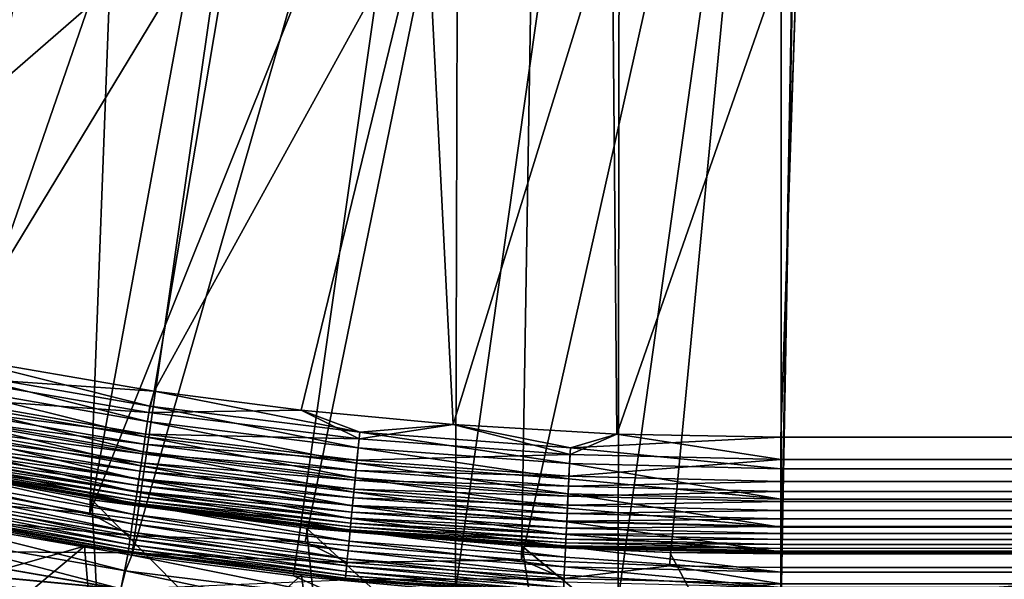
# Model space of a CAD drawing. Header units: metres. Extents: x -901 to 901, y -486 to 401.
# Tile 36 of 256: x -733 to -691, y -390 to -366. Entities that reach past the tile are written whole.
import ezdxf

# ---------------------------------------------------------------- set-up
doc = ezdxf.new("R2010")
doc.units = ezdxf.units.M

msp = doc.modelspace()

# ---------------------------------------------------------------- linework, layer by layer
at = {"layer": 'top'}
for points in [[(-731.558472, -358.65506, -620), (-751.276978, -376.950012, -620), (-739.305298, -356.915436, -620)], [(-739.305298, -356.915436, -618), (-751.276978, -376.950012, -618), (-731.558472, -358.65506, -618)], [(-745.127625, -378.598724, -620), (-751.276978, -376.950012, -620), (-731.558472, -358.65506, -620)], [(-751.276978, -376.950012, -618), (-745.127625, -378.598724, -618), (-731.558472, -358.65506, -618)], [(-723.735596, -360.012451, -620), (-745.127625, -378.598724, -620), (-731.558472, -358.65506, -620)], [(-731.558472, -358.65506, -618), (-745.127625, -378.598724, -618), (-723.735596, -360.012451, -618)], [(-723.735596, -360.012451, -620), (-736.215576, -380.588623, -620), (-745.127625, -378.598724, -620)], [(-745.127625, -378.598724, -618), (-736.215576, -380.588623, -618), (-723.735596, -360.012451, -618)], [(-727.468689, -382.095093, -620), (-736.215576, -380.588623, -620), (-723.735596, -360.012451, -620)], [(-723.735596, -360.012451, -618), (-736.215576, -380.588623, -618), (-727.468689, -382.095093, -618)], [(-715.855591, -360.984344, -620), (-727.468689, -382.095093, -620), (-723.735596, -360.012451, -620)], [(-723.735596, -360.012451, -618), (-727.468689, -382.095093, -618), (-715.855591, -360.984344, -618)], [(-721.199768, -382.908966, -620), (-727.468689, -382.095093, -620), (-715.855591, -360.984344, -620)], [(-727.468689, -382.095093, -618), (-721.199829, -382.908966, -618), (-715.855591, -360.984344, -618)], [(-715.855591, -360.984344, -618), (-721.199829, -382.908966, -618), (-714.712524, -383.521149, -618)], [(-714.712219, -383.521179, -620), (-721.199768, -382.908966, -620), (-715.855591, -360.984344, -620)], [(-714.712219, -383.521179, -620), (-715.855591, -360.984344, -620), (-707.937378, -361.568451, -620)], [(-715.855591, -360.984344, -618), (-714.712524, -383.521149, -618), (-707.937378, -361.568451, -618)], [(-714.712524, -383.521149, -618), (-707.729492, -383.921265, -618), (-707.937378, -361.568451, -618)], [(-707.72937, -383.921265, -620), (-714.712219, -383.521179, -620), (-707.937378, -361.568451, -620)], [(-707.72937, -383.921265, -620), (-707.937378, -361.568451, -620), (-700, -361.763306, -620)], [(-707.937378, -361.568451, -618), (-707.729492, -383.921265, -618), (-700, -361.763306, -618)], [(-707.729492, -383.921265, -618), (-700.736328, -384.054688, -618), (-700, -361.763306, -618)], [(-700.736328, -384.054688, -620), (-707.72937, -383.921265, -620), (-700, -361.763306, -620)], [(-700.736328, -384.054688, -620), (-700, -361.763306, -620), (700.736328, -384.054688, -620)], [(-700, -361.763306, -618), (-700.736328, -384.054688, -618), (700.736328, -384.054688, -618)], [(-700, -361.763306, -620), (700, -361.763306, -620), (700.736328, -384.054688, -620)], [(700.736328, -384.054688, -618), (700, -361.763306, -618), (-700, -361.763306, -618)], [(-727.468689, -382.095093, -618), (-736.215576, -380.588623, -618), (-736.612549, -381.461273, -617.90625)], [(-736.557129, -381.18222, -619.966919), (-736.215576, -380.588623, -620), (-727.653931, -382.727325, -619.966919)], [(-736.215576, -380.588623, -620), (-727.468689, -382.095093, -620), (-727.653931, -382.727325, -619.966919)], [(-736.6875, -381.838959, -619.86853), (-736.557129, -381.18222, -619.966919), (-727.751892, -383.389679, -619.86853)], [(-736.557129, -381.18222, -619.966919), (-727.653931, -382.727325, -619.966919), (-727.751892, -383.389679, -619.86853)], [(-727.695557, -383.008759, -617.90625), (-736.612549, -381.461273, -617.90625), (-736.792786, -382.369232, -617.629578)], [(-727.468689, -382.095093, -618), (-736.612549, -381.461273, -617.90625), (-727.695557, -383.008759, -617.90625)], [(-736.815674, -382.48465, -619.706055), (-736.6875, -381.838959, -619.86853), (-727.848206, -384.040894, -619.706055)], [(-736.6875, -381.838959, -619.86853), (-727.751892, -383.389679, -619.86853), (-727.848206, -384.040894, -619.706055)], [(-727.941772, -384.673553, -619.480652), (-736.940247, -383.111938, -619.480652), (-736.815674, -382.48465, -619.706055)], [(-727.830994, -383.9245, -617.629578), (-736.792786, -382.369232, -617.629578), (-736.878052, -382.798645, -617.425049)], [(-727.848206, -384.040894, -619.706055), (-727.941772, -384.673553, -619.480652), (-736.815674, -382.48465, -619.706055)], [(-727.695557, -383.008759, -617.90625), (-736.792786, -382.369232, -617.629578), (-727.830994, -383.9245, -617.629578)], [(-721.199829, -382.908966, -618), (-727.468689, -382.095093, -618), (-727.695557, -383.008759, -617.90625)], [(-727.653931, -382.727325, -619.966919), (-727.468689, -382.095093, -620), (-718.699097, -383.836121, -619.966919)], [(-727.468689, -382.095093, -620), (-721.199768, -382.908966, -620), (-718.699097, -383.836121, -619.966919)], [(-727.89502, -384.357574, -617.425049), (-736.878052, -382.798645, -617.425049), (-736.958923, -383.206207, -617.179138)], [(-727.830994, -383.9245, -617.629578), (-736.878052, -382.798645, -617.425049), (-727.89502, -384.357574, -617.425049)], [(-727.751892, -383.389679, -619.86853), (-727.653931, -382.727325, -619.966919), (-718.764465, -384.502533, -619.86853)], [(-721.199829, -382.908966, -618), (-727.695557, -383.008759, -617.90625), (-718.726868, -384.119263, -617.90625)], [(-727.653931, -382.727325, -619.966919), (-718.699097, -383.836121, -619.966919), (-718.764465, -384.502533, -619.86853)], [(-714.712524, -383.521149, -618), (-721.199829, -382.908966, -618), (-718.726868, -384.119263, -617.90625)], [(-718.699097, -383.836121, -619.966919), (-721.199768, -382.908966, -620), (-714.712219, -383.521179, -620)], [(-728.031555, -385.280731, -619.19397), (-737.059753, -383.713959, -619.19397), (-736.940247, -383.111938, -619.480652)], [(-727.955811, -384.768616, -617.179138), (-736.958923, -383.206207, -617.179138), (-737.03479, -383.588379, -616.894409)], [(-727.89502, -384.357574, -617.425049), (-736.958923, -383.206207, -617.179138), (-727.955811, -384.768616, -617.179138)], [(-727.941772, -384.673553, -619.480652), (-728.031555, -385.280731, -619.19397), (-736.940247, -383.111938, -619.480652)], [(-718.726868, -384.119263, -617.90625), (-727.695557, -383.008759, -617.90625), (-727.830994, -383.9245, -617.629578)], [(-737.173157, -384.28537, -618.849182), (-737.059753, -383.713959, -619.19397), (-728.116821, -385.857025, -618.849182)], [(-737.104919, -383.94162, -616.573364), (-728.012817, -385.154083, -616.894409), (-737.03479, -383.588379, -616.894409)], [(-737.059753, -383.713959, -619.19397), (-728.031555, -385.280731, -619.19397), (-728.116821, -385.857025, -618.849182)], [(-737.03479, -383.588379, -616.894409), (-728.012817, -385.154083, -616.894409), (-727.955811, -384.768616, -617.179138)], [(-727.848206, -384.040894, -619.706055), (-727.751892, -383.389679, -619.86853), (-718.828735, -385.157684, -619.706055)], [(-727.751892, -383.389679, -619.86853), (-718.764465, -384.502533, -619.86853), (-718.828735, -385.157684, -619.706055)], [(-714.712524, -383.521149, -618), (-718.726868, -384.119263, -617.90625), (-709.731995, -384.788635, -617.90625)], [(-718.699097, -383.836121, -619.966919), (-714.712219, -383.521179, -620), (-709.71814, -384.504486, -619.966919)], [(-707.729492, -383.921265, -618), (-714.712524, -383.521149, -618), (-709.731995, -384.788635, -617.90625)], [(-714.712219, -383.521179, -620), (-707.72937, -383.921265, -620), (-709.71814, -384.504486, -619.966919)], [(-737.16864, -384.262573, -616.218872), (-728.065552, -385.510345, -616.573364), (-737.104919, -383.94162, -616.573364)], [(-737.104919, -383.94162, -616.573364), (-728.065552, -385.510345, -616.573364), (-728.012817, -385.154083, -616.894409)], [(-718.891235, -385.79422, -619.480652), (-727.941772, -384.673553, -619.480652), (-727.848206, -384.040894, -619.706055)], [(-718.817261, -385.040588, -617.629578), (-727.830994, -383.9245, -617.629578), (-727.89502, -384.357574, -617.425049)], [(-718.828735, -385.157684, -619.706055), (-718.891235, -385.79422, -619.480652), (-727.848206, -384.040894, -619.706055)], [(-718.726868, -384.119263, -617.90625), (-727.830994, -383.9245, -617.629578), (-718.817261, -385.040588, -617.629578)], [(-709.731995, -384.788635, -617.90625), (-718.726868, -384.119263, -617.90625), (-718.817261, -385.040588, -617.629578)], [(-718.764465, -384.502533, -619.86853), (-718.699097, -383.836121, -619.966919), (-709.750793, -385.173309, -619.86853)], [(-718.699097, -383.836121, -619.966919), (-709.71814, -384.504486, -619.966919), (-709.750793, -385.173309, -619.86853)], [(-707.729492, -383.921265, -618), (-709.731995, -384.788635, -617.90625), (-700.736328, -385.012726, -617.90686)], [(-707.72937, -383.921265, -620), (-700.736328, -384.054688, -620), (-709.71814, -384.504486, -619.966919)], [(-700.736328, -384.054688, -620), (-700.736328, -385.400543, -619.868958), (-709.71814, -384.504486, -619.966919)], [(-700.736328, -384.054688, -618), (-707.729492, -383.921265, -618), (-700.736328, -385.012726, -617.90686)], [(-700.736328, -384.054688, -618), (-700.736328, -385.012726, -617.90686), (700.736328, -384.054688, -618)], [(-700.736328, -385.012726, -617.90686), (700.736328, -385.938507, -617.629578), (700.736328, -384.054688, -618)], [(700.736328, -384.054688, -620), (700.736328, -384.562592, -619.981506), (-700.736328, -384.054688, -620)], [(700.736328, -384.562592, -619.981506), (-700.736328, -385.400543, -619.868958), (-700.736328, -384.054688, -620)], [(-737.279541, -384.821167, -618.449951), (-737.173157, -384.28537, -618.849182), (-728.196716, -386.39743, -618.449951)], [(-728.156067, -386.122375, -615.834167), (-737.225403, -384.548462, -615.834167), (-737.274658, -384.796722, -615.422974)], [(-728.113403, -385.834045, -616.218872), (-737.16864, -384.262573, -616.218872), (-737.225403, -384.548462, -615.834167)], [(-728.156067, -386.122375, -615.834167), (-728.113403, -385.834045, -616.218872), (-737.225403, -384.548462, -615.834167)], [(-737.173157, -384.28537, -618.849182), (-728.116821, -385.857025, -618.849182), (-728.196716, -386.39743, -618.449951)], [(-728.113403, -385.834045, -616.218872), (-728.065552, -385.510345, -616.573364), (-737.16864, -384.262573, -616.218872)], [(-718.860046, -385.476318, -617.425049), (-727.89502, -384.357574, -617.425049), (-727.955811, -384.768616, -617.179138)], [(-718.817261, -385.040588, -617.629578), (-727.89502, -384.357574, -617.425049), (-718.860046, -385.476318, -617.425049)], [(-718.828735, -385.157684, -619.706055), (-718.764465, -384.502533, -619.86853), (-709.782959, -385.830872, -619.706055)], [(-718.764465, -384.502533, -619.86853), (-709.750793, -385.173309, -619.86853), (-709.782959, -385.830872, -619.706055)], [(-709.71814, -384.504486, -619.966919), (-700.736328, -385.400543, -619.868958), (-709.750793, -385.173309, -619.86853)], [(700.736328, -384.562592, -619.981506), (700.736328, -385.39801, -619.869446), (-700.736328, -385.400543, -619.868958)], [(-739.192932, -394.070709, -107.279144), (-729.660156, -395.724854, -107.279144), (-740.669189, -384.74588, -613.111694)], [(-729.660156, -395.724854, -107.279144), (-730.124146, -386.721558, -613.111694), (-740.669189, -384.74588, -613.111694)], [(-740.669189, -384.74588, -613.111694), (-730.124146, -386.721558, -613.111694), (-737.388245, -385.368866, -613.591614)], [(-728.27063, -386.896912, -617.999878), (-737.377808, -385.316437, -617.999878), (-737.279541, -384.821167, -618.449951)], [(-728.224121, -386.58255, -614.98877), (-737.315979, -385.00473, -614.98877), (-737.348816, -385.170197, -614.5354)], [(-728.193115, -386.372742, -615.422974), (-737.274658, -384.796722, -615.422974), (-737.315979, -385.00473, -614.98877)], [(-728.224121, -386.58255, -614.98877), (-728.193115, -386.372742, -615.422974), (-737.315979, -385.00473, -614.98877)], [(-728.196716, -386.39743, -618.449951), (-728.27063, -386.896912, -617.999878), (-737.279541, -384.821167, -618.449951)], [(-728.193115, -386.372742, -615.422974), (-728.156067, -386.122375, -615.834167), (-737.274658, -384.796722, -615.422974)], [(-718.951111, -386.40509, -619.19397), (-728.031555, -385.280731, -619.19397), (-727.941772, -384.673553, -619.480652)], [(-728.012817, -385.154083, -616.894409), (-718.900574, -385.889862, -617.179138), (-727.955811, -384.768616, -617.179138)], [(-727.955811, -384.768616, -617.179138), (-718.900574, -385.889862, -617.179138), (-718.860046, -385.476318, -617.425049)], [(-718.891235, -385.79422, -619.480652), (-718.951111, -386.40509, -619.19397), (-727.941772, -384.673553, -619.480652)], [(-709.731995, -384.788635, -617.90625), (-718.817261, -385.040588, -617.629578), (-709.777222, -385.713348, -617.629578)], [(-700.736328, -385.012726, -617.90686), (-709.731995, -384.788635, -617.90625), (-709.777222, -385.713348, -617.629578)], [(-709.777222, -385.713348, -617.629578), (-700.736328, -385.938416, -617.629578), (-700.736328, -385.012726, -617.90686)], [(-700.736328, -385.012726, -617.90686), (-700.736328, -385.938416, -617.629578), (700.736328, -385.938507, -617.629578)], [(-728.337769, -387.350739, -617.502808), (-737.467163, -385.766388, -617.502808), (-737.377808, -385.316437, -617.999878)], [(-728.266968, -386.872162, -614.067932), (-737.372986, -385.29187, -614.067932), (-737.388245, -385.368866, -613.591614)], [(-737.388245, -385.368866, -613.591614), (-730.124146, -386.721558, -613.111694), (-728.278442, -386.949799, -613.591614)], [(-728.278442, -386.949799, -613.591614), (-728.266968, -386.872162, -614.067932), (-737.388245, -385.368866, -613.591614)], [(-728.27063, -386.896912, -617.999878), (-728.337769, -387.350739, -617.502808), (-737.377808, -385.316437, -617.999878)], [(-728.248779, -386.74942, -614.5354), (-737.348816, -385.170197, -614.5354), (-737.372986, -385.29187, -614.067932)], [(-728.266968, -386.872162, -614.067932), (-728.248779, -386.74942, -614.5354), (-737.372986, -385.29187, -614.067932)], [(-728.248779, -386.74942, -614.5354), (-728.224121, -386.58255, -614.98877), (-737.348816, -385.170197, -614.5354)], [(-728.116821, -385.857025, -618.849182), (-728.031555, -385.280731, -619.19397), (-719.007996, -386.984894, -618.849182)], [(-728.065552, -385.510345, -616.573364), (-718.93866, -386.277649, -616.894409), (-728.012817, -385.154083, -616.894409)], [(-728.031555, -385.280731, -619.19397), (-718.951111, -386.40509, -619.19397), (-719.007996, -386.984894, -618.849182)], [(-728.012817, -385.154083, -616.894409), (-718.93866, -386.277649, -616.894409), (-718.900574, -385.889862, -617.179138)], [(-709.814148, -386.469727, -619.480652), (-718.891235, -385.79422, -619.480652), (-718.828735, -385.157684, -619.706055)], [(-709.777222, -385.713348, -617.629578), (-718.817261, -385.040588, -617.629578), (-718.860046, -385.476318, -617.425049)], [(-709.782959, -385.830872, -619.706055), (-709.814148, -386.469727, -619.480652), (-718.828735, -385.157684, -619.706055)], [(-709.750793, -385.173309, -619.86853), (-700.736328, -386.695831, -619.480652), (-709.782959, -385.830872, -619.706055)], [(-700.736328, -385.400543, -619.868958), (-700.736328, -386.695831, -619.480652), (-709.750793, -385.173309, -619.86853)], [(700.736328, -385.39801, -619.869446), (700.736328, -386.056366, -619.706604), (-700.736328, -385.400543, -619.868958)], [(-700.736328, -385.400543, -619.868958), (700.736328, -386.056366, -619.706604), (-700.736328, -386.695831, -619.480652)], [(-737.546753, -386.167206, -616.963562), (-737.467163, -385.766388, -617.502808), (-728.397522, -387.755005, -616.963562)], [(-737.467163, -385.766388, -617.502808), (-728.337769, -387.350739, -617.502808), (-728.397522, -387.755005, -616.963562)], [(-728.196716, -386.39743, -618.449951), (-728.116821, -385.857025, -618.849182), (-719.06134, -387.528595, -618.449951)], [(-719.005737, -386.961761, -616.218872), (-728.113403, -385.834045, -616.218872), (-728.156067, -386.122375, -615.834167)], [(-728.116821, -385.857025, -618.849182), (-719.007996, -386.984894, -618.849182), (-719.06134, -387.528595, -618.449951)], [(-718.973816, -386.636108, -616.573364), (-728.065552, -385.510345, -616.573364), (-728.113403, -385.834045, -616.218872)], [(-719.005737, -386.961761, -616.218872), (-718.973816, -386.636108, -616.573364), (-728.113403, -385.834045, -616.218872)], [(-718.973816, -386.636108, -616.573364), (-718.93866, -386.277649, -616.894409), (-728.065552, -385.510345, -616.573364)], [(-709.844116, -387.082825, -619.19397), (-718.951111, -386.40509, -619.19397), (-718.891235, -385.79422, -619.480652)], [(-718.900574, -385.889862, -617.179138), (-709.798584, -386.150635, -617.425049), (-718.860046, -385.476318, -617.425049)], [(-709.814148, -386.469727, -619.480652), (-709.844116, -387.082825, -619.19397), (-718.891235, -385.79422, -619.480652)], [(-718.860046, -385.476318, -617.425049), (-709.798584, -386.150635, -617.425049), (-709.777222, -385.713348, -617.629578)], [(-700.736328, -386.695831, -619.480652), (-709.814148, -386.469727, -619.480652), (-709.782959, -385.830872, -619.706055)], [(-709.798584, -386.150635, -617.425049), (-700.736328, -385.938416, -617.629578), (-709.777222, -385.713348, -617.629578)], [(-737.615845, -386.515259, -616.387024), (-737.546753, -386.167206, -616.963562), (-728.449463, -388.106018, -616.387024)], [(-737.546753, -386.167206, -616.963562), (-728.397522, -387.755005, -616.963562), (-728.449463, -388.106018, -616.387024)], [(-719.034241, -387.251862, -615.834167), (-728.156067, -386.122375, -615.834167), (-728.193115, -386.372742, -615.422974)], [(-719.034241, -387.251862, -615.834167), (-719.005737, -386.961761, -616.218872), (-728.156067, -386.122375, -615.834167)], [(-709.837891, -386.954926, -616.894409), (-718.93866, -386.277649, -616.894409), (-718.973816, -386.636108, -616.573364)], [(-718.93866, -386.277649, -616.894409), (-709.818848, -386.565704, -617.179138), (-718.900574, -385.889862, -617.179138)], [(-709.837891, -386.954926, -616.894409), (-709.818848, -386.565704, -617.179138), (-718.93866, -386.277649, -616.894409)], [(-718.900574, -385.889862, -617.179138), (-709.818848, -386.565704, -617.179138), (-709.798584, -386.150635, -617.425049)], [(-709.818848, -386.565704, -617.179138), (-700.736328, -386.376343, -617.42511), (-709.798584, -386.150635, -617.425049)], [(-709.798584, -386.150635, -617.425049), (-700.736328, -386.376343, -617.42511), (-700.736328, -385.938416, -617.629578)], [(-700.736328, -385.938416, -617.629578), (-700.736328, -386.376343, -617.42511), (700.736328, -385.938507, -617.629578)], [(700.736328, -385.938507, -617.629578), (-700.736328, -386.376343, -617.42511), (-700.736328, -386.791992, -617.17926)], [(700.736328, -385.938507, -617.629578), (-700.736328, -386.791992, -617.17926), (700.736328, -387.541809, -616.573364)], [(700.736328, -386.056366, -619.706604), (700.736328, -386.695679, -619.480713), (-700.736328, -386.695831, -619.480652)], [(-748.802429, -393.916992, -107.314049), (-741.093811, -386.699982, -613.146606), (-730.437378, -388.696564, -613.146606)], [(-730.437378, -388.696564, -613.146606), (-741.093811, -386.699982, -613.146606), (-737.775085, -387.317444, -613.819397)], [(-728.492981, -388.400146, -615.778259), (-737.673706, -386.806885, -615.778259), (-737.615845, -386.515259, -616.387024)], [(-728.449463, -388.106018, -616.387024), (-728.492981, -388.400146, -615.778259), (-737.615845, -386.515259, -616.387024)], [(-719.110657, -388.031128, -617.999878), (-728.27063, -386.896912, -617.999878), (-728.196716, -386.39743, -618.449951)], [(-719.079651, -387.714844, -614.98877), (-728.224121, -386.58255, -614.98877), (-728.248779, -386.74942, -614.5354)], [(-719.058899, -387.503784, -615.422974), (-728.193115, -386.372742, -615.422974), (-728.224121, -386.58255, -614.98877)], [(-719.079651, -387.714844, -614.98877), (-719.058899, -387.503784, -615.422974), (-728.224121, -386.58255, -614.98877)], [(-719.06134, -387.528595, -618.449951), (-719.110657, -388.031128, -617.999878), (-728.196716, -386.39743, -618.449951)], [(-719.058899, -387.503784, -615.422974), (-719.034241, -387.251862, -615.834167), (-728.193115, -386.372742, -615.422974)], [(-719.007996, -386.984894, -618.849182), (-718.951111, -386.40509, -619.19397), (-709.872559, -387.664734, -618.849182)], [(-709.855469, -387.314667, -616.573364), (-718.973816, -386.636108, -616.573364), (-719.005737, -386.961761, -616.218872)], [(-709.855469, -387.314667, -616.573364), (-709.837891, -386.954926, -616.894409), (-718.973816, -386.636108, -616.573364)], [(-718.951111, -386.40509, -619.19397), (-709.844116, -387.082825, -619.19397), (-709.872559, -387.664734, -618.849182)], [(-700.736328, -387.891815, -618.849731), (-709.844116, -387.082825, -619.19397), (-709.814148, -386.469727, -619.480652)], [(-700.736328, -386.791992, -617.17926), (-709.818848, -386.565704, -617.179138), (-709.837891, -386.954926, -616.894409)], [(-700.736328, -386.791992, -617.17926), (-700.736328, -386.376343, -617.42511), (-709.818848, -386.565704, -617.179138)], [(-700.736328, -386.695831, -619.480652), (-700.736328, -387.891815, -618.849731), (-709.814148, -386.469727, -619.480652)], [(-700.736328, -386.695831, -619.480652), (700.736328, -386.695679, -619.480713), (700.736328, -387.309631, -619.19397)], [(-700.736328, -386.695831, -619.480652), (700.736328, -387.309631, -619.19397), (-700.736328, -387.891815, -618.849731)], [(-737.753662, -387.209473, -614.487244), (-737.719788, -387.038879, -615.142639), (-728.55304, -388.806183, -614.487244)], [(-728.527588, -388.634094, -615.142639), (-737.719788, -387.038879, -615.142639), (-737.673706, -386.806885, -615.778259)], [(-737.719788, -387.038879, -615.142639), (-728.527588, -388.634094, -615.142639), (-728.55304, -388.806183, -614.487244)], [(-728.492981, -388.400146, -615.778259), (-728.527588, -388.634094, -615.142639), (-737.673706, -386.806885, -615.778259)], [(-729.660156, -395.724854, -107.279144), (-720.057678, -396.909088, -107.279144), (-730.124146, -386.721558, -613.111694)], [(-720.057678, -396.909088, -107.279144), (-720.96991, -387.938782, -613.111694), (-730.124146, -386.721558, -613.111694)], [(-730.124146, -386.721558, -613.111694), (-720.96991, -387.938782, -613.111694), (-728.278442, -386.949799, -613.591614)], [(-719.155457, -388.487701, -617.502808), (-728.337769, -387.350739, -617.502808), (-728.27063, -386.896912, -617.999878)], [(-719.108215, -388.006226, -614.067932), (-728.266968, -386.872162, -614.067932), (-728.278442, -386.949799, -613.591614)], [(-728.278442, -386.949799, -613.591614), (-720.96991, -387.938782, -613.111694), (-719.115906, -388.084351, -613.591614)], [(-719.115906, -388.084351, -613.591614), (-719.108215, -388.006226, -614.067932), (-728.278442, -386.949799, -613.591614)], [(-719.110657, -388.031128, -617.999878), (-719.155457, -388.487701, -617.502808), (-728.27063, -386.896912, -617.999878)], [(-719.09613, -387.882721, -614.5354), (-728.248779, -386.74942, -614.5354), (-728.266968, -386.872162, -614.067932)], [(-719.108215, -388.006226, -614.067932), (-719.09613, -387.882721, -614.5354), (-728.266968, -386.872162, -614.067932)], [(-719.09613, -387.882721, -614.5354), (-719.079651, -387.714844, -614.98877), (-728.248779, -386.74942, -614.5354)], [(-719.06134, -387.528595, -618.449951), (-719.007996, -386.984894, -618.849182), (-709.899231, -388.210419, -618.449951)], [(-709.87146, -387.641541, -616.218872), (-719.005737, -386.961761, -616.218872), (-719.034241, -387.251862, -615.834167)], [(-719.007996, -386.984894, -618.849182), (-709.872559, -387.664734, -618.849182), (-709.899231, -388.210419, -618.449951)], [(-709.87146, -387.641541, -616.218872), (-709.855469, -387.314667, -616.573364), (-719.005737, -386.961761, -616.218872)], [(-709.844116, -387.082825, -619.19397), (-700.736328, -387.891815, -618.849731), (-709.872559, -387.664734, -618.849182)], [(-700.736328, -387.181671, -616.89447), (-709.837891, -386.954926, -616.894409), (-709.855469, -387.314667, -616.573364)], [(-700.736328, -387.181671, -616.89447), (-700.736328, -386.791992, -617.17926), (-709.837891, -386.954926, -616.894409)], [(-700.736328, -386.791992, -617.17926), (-700.736328, -387.181671, -616.89447), (700.736328, -387.541809, -616.573364)], [(-737.775085, -387.317444, -613.819397), (-737.753662, -387.209473, -614.487244), (-728.569092, -388.915039, -613.819397)], [(-728.569092, -388.915039, -613.819397), (-730.437378, -388.696564, -613.146606), (-737.775085, -387.317444, -613.819397)], [(-737.753662, -387.209473, -614.487244), (-728.55304, -388.806183, -614.487244), (-728.569092, -388.915039, -613.819397)], [(-728.397522, -387.755005, -616.963562), (-728.337769, -387.350739, -617.502808), (-719.195374, -388.89444, -616.963562)], [(-728.337769, -387.350739, -617.502808), (-719.155457, -388.487701, -617.502808), (-719.195374, -388.89444, -616.963562)], [(-709.923889, -388.714783, -617.999878), (-719.110657, -388.031128, -617.999878), (-719.06134, -387.528595, -618.449951)], [(-709.89801, -388.185516, -615.422974), (-719.058899, -387.503784, -615.422974), (-719.079651, -387.714844, -614.98877)], [(-709.899231, -388.210419, -618.449951), (-709.923889, -388.714783, -617.999878), (-719.06134, -387.528595, -618.449951)], [(-709.885681, -387.932678, -615.834167), (-719.034241, -387.251862, -615.834167), (-719.058899, -387.503784, -615.422974)], [(-709.89801, -388.185516, -615.422974), (-709.885681, -387.932678, -615.834167), (-719.058899, -387.503784, -615.422974)], [(-709.885681, -387.932678, -615.834167), (-709.87146, -387.641541, -616.218872), (-719.034241, -387.251862, -615.834167)], [(-700.736328, -387.541809, -616.573364), (-709.855469, -387.314667, -616.573364), (-709.87146, -387.641541, -616.218872)], [(-700.736328, -387.869141, -616.218933), (-700.736328, -387.541809, -616.573364), (-709.87146, -387.641541, -616.218872)], [(-700.736328, -387.541809, -616.573364), (-700.736328, -387.181671, -616.89447), (-709.855469, -387.314667, -616.573364)], [(700.736328, -387.541809, -616.573364), (-700.736328, -387.181671, -616.89447), (-700.736328, -387.541809, -616.573364)], [(700.736328, -387.309631, -619.19397), (700.736328, -387.892395, -618.849365), (-700.736328, -387.891815, -618.849731)], [(-700.736328, -387.541809, -616.573364), (-700.736328, -387.869141, -616.218933), (700.736328, -387.541809, -616.573364)], [(-700.736328, -387.869141, -616.218933), (-700.736328, -388.160706, -615.83429), (700.736328, -387.541809, -616.573364)], [(700.736328, -387.541809, -616.573364), (-700.736328, -388.160706, -615.83429), (700.736328, -388.625793, -614.98877)], [(-728.449463, -388.106018, -616.387024), (-728.397522, -387.755005, -616.963562), (-719.22998, -389.247589, -616.387024)], [(-728.397522, -387.755005, -616.963562), (-719.195374, -388.89444, -616.963562), (-719.22998, -389.247589, -616.387024)], [(-720.057678, -396.909088, -107.279144), (-710.40863, -397.620819, -107.279144), (-720.96991, -387.938782, -613.111694)], [(-710.40863, -397.620819, -107.279144), (-711.766907, -388.705688, -613.111694), (-720.96991, -387.938782, -613.111694)], [(-720.96991, -387.938782, -613.111694), (-711.766907, -388.705688, -613.111694), (-719.115906, -388.084351, -613.591614)], [(-709.916626, -388.565857, -614.5354), (-719.09613, -387.882721, -614.5354), (-719.108215, -388.006226, -614.067932)], [(-709.908386, -388.397339, -614.98877), (-719.079651, -387.714844, -614.98877), (-719.09613, -387.882721, -614.5354)], [(-709.916626, -388.565857, -614.5354), (-709.908386, -388.397339, -614.98877), (-719.09613, -387.882721, -614.5354)], [(-709.908386, -388.397339, -614.98877), (-709.89801, -388.185516, -615.422974), (-719.079651, -387.714844, -614.98877)], [(-709.872559, -387.664734, -618.849182), (-700.736328, -388.943634, -617.999878), (-709.899231, -388.210419, -618.449951)], [(-700.736328, -388.160706, -615.83429), (-709.885681, -387.932678, -615.834167), (-709.89801, -388.185516, -615.422974)], [(-700.736328, -387.869141, -616.218933), (-709.87146, -387.641541, -616.218872), (-709.885681, -387.932678, -615.834167)], [(-700.736328, -388.160706, -615.83429), (-700.736328, -387.869141, -616.218933), (-709.885681, -387.932678, -615.834167)], [(-700.736328, -387.891815, -618.849731), (-700.736328, -388.943634, -617.999878), (-709.872559, -387.664734, -618.849182)], [(-700.736328, -387.891815, -618.849731), (700.736328, -387.892395, -618.849365), (700.736328, -388.438721, -618.450073)], [(-700.736328, -387.891815, -618.849731), (700.736328, -388.438721, -618.450073), (-700.736328, -388.943634, -617.999878)], [(-719.259033, -389.543518, -615.778259), (-728.492981, -388.400146, -615.778259), (-728.449463, -388.106018, -616.387024)], [(-719.22998, -389.247589, -616.387024), (-719.259033, -389.543518, -615.778259), (-728.449463, -388.106018, -616.387024)], [(-709.946289, -389.173035, -617.502808), (-719.155457, -388.487701, -617.502808), (-719.110657, -388.031128, -617.999878)], [(-709.922668, -388.689789, -614.067932), (-719.108215, -388.006226, -614.067932), (-719.115906, -388.084351, -613.591614)], [(-719.115906, -388.084351, -613.591614), (-711.766907, -388.705688, -613.111694), (-709.926514, -388.768188, -613.591614)], [(-709.926514, -388.768188, -613.591614), (-709.922668, -388.689789, -614.067932), (-719.115906, -388.084351, -613.591614)], [(-709.923889, -388.714783, -617.999878), (-709.946289, -389.173035, -617.502808), (-719.110657, -388.031128, -617.999878)], [(-709.922668, -388.689789, -614.067932), (-709.916626, -388.565857, -614.5354), (-719.108215, -388.006226, -614.067932)], [(-700.736328, -388.943634, -617.999878), (-709.923889, -388.714783, -617.999878), (-709.899231, -388.210419, -618.449951)], [(-700.736328, -388.413727, -615.422974), (-709.89801, -388.185516, -615.422974), (-709.908386, -388.397339, -614.98877)], [(-700.736328, -388.413727, -615.422974), (-700.736328, -388.160706, -615.83429), (-709.89801, -388.185516, -615.422974)], [(-700.736328, -388.160706, -615.83429), (-700.736328, -388.413727, -615.422974), (700.736328, -388.625793, -614.98877)], [(-730.437378, -388.696564, -613.146606), (-739.265869, -396.061646, -107.314049), (-748.802429, -393.916992, -107.314049)], [(-729.673889, -397.728027, -107.314049), (-739.265869, -396.061646, -107.314049), (-730.437378, -388.696564, -613.146606)], [(-721.185059, -389.926849, -613.146606), (-729.673889, -397.728027, -107.314049), (-730.437378, -388.696564, -613.146606)], [(-721.185059, -389.926849, -613.146606), (-730.437378, -388.696564, -613.146606), (-728.569092, -388.915039, -613.819397)], [(-728.55304, -388.806183, -614.487244), (-728.527588, -388.634094, -615.142639), (-719.299133, -389.952026, -614.487244)], [(-719.282104, -389.7789, -615.142639), (-728.527588, -388.634094, -615.142639), (-728.492981, -388.400146, -615.778259)], [(-728.527588, -388.634094, -615.142639), (-719.282104, -389.7789, -615.142639), (-719.299133, -389.952026, -614.487244)], [(-719.259033, -389.543518, -615.778259), (-719.282104, -389.7789, -615.142639), (-728.492981, -388.400146, -615.778259)], [(-719.195374, -388.89444, -616.963562), (-719.155457, -388.487701, -617.502808), (-709.966248, -389.581238, -616.963562)], [(-719.155457, -388.487701, -617.502808), (-709.946289, -389.173035, -617.502808), (-709.966248, -389.581238, -616.963562)], [(-710.40863, -397.620819, -107.279144), (-700.736328, -397.858398, -107.279144), (-711.766907, -388.705688, -613.111694)], [(-700.736328, -397.858398, -107.279144), (-705.479065, -388.96933, -613.111694), (-711.766907, -388.705688, -613.111694)], [(-711.766907, -388.705688, -613.111694), (-705.479065, -388.96933, -613.111694), (-709.926514, -388.768188, -613.591614)], [(-700.736328, -389.811676, -616.963074), (-709.946289, -389.173035, -617.502808), (-709.923889, -388.714783, -617.999878)], [(-700.736328, -388.91925, -614.067932), (-709.922668, -388.689789, -614.067932), (-709.926514, -388.768188, -613.591614)], [(-709.926514, -388.768188, -613.591614), (-705.479065, -388.96933, -613.111694), (-700.736328, -388.997406, -613.591736)], [(-700.736328, -388.997406, -613.591736), (-700.736328, -388.91925, -614.067932), (-709.926514, -388.768188, -613.591614)], [(-700.736328, -388.943634, -617.999878), (-700.736328, -389.811676, -616.963074), (-709.923889, -388.714783, -617.999878)], [(-700.736328, -388.794922, -614.535522), (-709.916626, -388.565857, -614.5354), (-709.922668, -388.689789, -614.067932)], [(-700.736328, -388.91925, -614.067932), (-700.736328, -388.794922, -614.535522), (-709.922668, -388.689789, -614.067932)], [(-700.736328, -388.625854, -614.988647), (-709.908386, -388.397339, -614.98877), (-709.916626, -388.565857, -614.5354)], [(-700.736328, -388.794922, -614.535522), (-700.736328, -388.625854, -614.988647), (-709.916626, -388.565857, -614.5354)], [(-700.736328, -388.625854, -614.988647), (-700.736328, -388.413727, -615.422974), (-709.908386, -388.397339, -614.98877)], [(700.736328, -388.625793, -614.98877), (-700.736328, -388.413727, -615.422974), (-700.736328, -388.625854, -614.988647)], [(700.736328, -388.438721, -618.450073), (700.736328, -388.943634, -617.999878), (-700.736328, -388.943634, -617.999878)], [(-700.736328, -388.625854, -614.988647), (-700.736328, -388.794922, -614.535522), (700.736328, -388.625793, -614.98877)], [(-700.736328, -388.794922, -614.535522), (-700.736328, -388.91925, -614.067932), (700.736328, -388.625793, -614.98877)], [(700.736328, -388.625793, -614.98877), (-700.736328, -388.91925, -614.067932), (700.736328, -389.029053, -613.111694)], [(-728.569092, -388.915039, -613.819397), (-728.55304, -388.806183, -614.487244), (-719.309875, -390.061554, -613.819397)], [(-719.309875, -390.061554, -613.819397), (-721.185059, -389.926849, -613.146606), (-728.569092, -388.915039, -613.819397)], [(-728.55304, -388.806183, -614.487244), (-719.299133, -389.952026, -614.487244), (-719.309875, -390.061554, -613.819397)], [(-719.22998, -389.247589, -616.387024), (-719.195374, -388.89444, -616.963562), (-709.983582, -389.935699, -616.387024)], [(-719.195374, -388.89444, -616.963562), (-709.966248, -389.581238, -616.963562), (-709.983582, -389.935699, -616.387024)], [(-709.946289, -389.173035, -617.502808), (-700.736328, -389.811676, -616.963074), (-709.966248, -389.581238, -616.963562)], [(-700.736328, -397.858398, -107.279144), (-700.736328, -389.029053, -613.111694), (-705.479065, -388.96933, -613.111694)], [(-705.479065, -388.96933, -613.111694), (-700.736328, -389.029053, -613.111694), (-700.736328, -388.997406, -613.591736)], [(-700.736328, -388.91925, -614.067932), (-700.736328, -388.997406, -613.591736), (700.736328, -389.029053, -613.111694)], [(-700.736328, -388.943634, -617.999878), (700.736328, -388.943634, -617.999878), (700.736328, -389.402557, -617.50293)], [(-700.736328, -388.943634, -617.999878), (700.736328, -389.402557, -617.50293), (-700.736328, -389.811676, -616.963074)], [(700.736328, -389.029053, -613.111694), (-700.736328, -388.997406, -613.591736), (-700.736328, -389.029053, -613.111694)], [(700.736328, -397.858398, -107.279144), (700.736328, -389.029053, -613.111694), (-700.736328, -397.858398, -107.279144)], [(700.736328, -389.029053, -613.111694), (-700.736328, -389.029053, -613.111694), (-700.736328, -397.858398, -107.279144)], [(-710.009644, -390.468933, -615.142639), (-719.282104, -389.7789, -615.142639), (-719.259033, -389.543518, -615.778259)], [(-709.998108, -390.232697, -615.778259), (-719.259033, -389.543518, -615.778259), (-719.22998, -389.247589, -616.387024)], [(-709.998108, -390.232697, -615.778259), (-710.009644, -390.468933, -615.142639), (-719.259033, -389.543518, -615.778259)], [(-709.983582, -389.935699, -616.387024), (-709.998108, -390.232697, -615.778259), (-719.22998, -389.247589, -616.387024)], [(-709.966248, -389.581238, -616.963562), (-700.736328, -390.463379, -615.778259), (-709.983582, -389.935699, -616.387024)], [(-700.736328, -389.811676, -616.963074), (-700.736328, -390.463379, -615.778259), (-709.966248, -389.581238, -616.963562)], [(700.736328, -389.402557, -617.50293), (700.736328, -389.81131, -616.963623), (-700.736328, -389.811676, -616.963074)], [(-720.04718, -398.913879, -107.314049), (-729.673889, -397.728027, -107.314049), (-721.185059, -389.926849, -613.146606)], [(-711.883484, -390.701996, -613.146606), (-720.04718, -398.913879, -107.314049), (-721.185059, -389.926849, -613.146606)], [(-711.883484, -390.701996, -613.146606), (-721.185059, -389.926849, -613.146606), (-719.309875, -390.061554, -613.819397)], [(-719.309875, -390.061554, -613.819397), (-719.299133, -389.952026, -614.487244), (-710.023499, -390.752625, -613.819397)], [(-710.023499, -390.752625, -613.819397), (-711.883484, -390.701996, -613.146606), (-719.309875, -390.061554, -613.819397)], [(-719.299133, -389.952026, -614.487244), (-719.282104, -389.7789, -615.142639), (-710.018127, -390.6427, -614.487244)], [(-719.299133, -389.952026, -614.487244), (-710.018127, -390.6427, -614.487244), (-710.023499, -390.752625, -613.819397)], [(-719.282104, -389.7789, -615.142639), (-710.009644, -390.468933, -615.142639), (-710.018127, -390.6427, -614.487244)], [(-700.736328, -390.463379, -615.778259), (-709.998108, -390.232697, -615.778259), (-709.983582, -389.935699, -616.387024)], [(-700.736328, -389.811676, -616.963074), (700.736328, -389.81131, -616.963623), (700.736328, -390.166046, -616.386963)], [(-700.736328, -389.811676, -616.963074), (700.736328, -390.166046, -616.386963), (-700.736328, -390.463379, -615.778259)]]:
    msp.add_3dface(points, dxfattribs=at)
at = {"layer": 'top0'}
for points in [[(-728.303345, -336.857208, -29.650164), (-734.339966, -335.44632, -29.670233), (-746.598083, -383.954773, -0.803848)], [(-734.76947, -336.920441, -32.268772), (-728.064331, -338.461823, -32.246628), (-746.937378, -385.419708, -3.399924)], [(-728.303345, -336.857208, -29.650164), (-746.598083, -383.954773, -0.803848), (-740.790527, -385.311462, -0.803848)], [(-730.213135, -387.293213, -0.803848), (-728.303345, -336.857208, -29.650164), (-740.790527, -385.311462, -0.803848)], [(-721.18103, -338.163605, -29.625343), (-728.303345, -336.857208, -29.650164), (-730.213135, -387.293213, -0.803848)], [(-710.974182, -339.373688, -29.587475), (-721.18103, -338.163605, -29.625343), (-730.213135, -387.293213, -0.803848)], [(-746.937378, -385.419708, -3.399924), (-728.064331, -338.461823, -32.246628), (-737.797119, -387.468781, -3.399924)], [(-728.064331, -338.461823, -32.246628), (-721.292175, -339.675354, -32.22316), (-737.797119, -387.468781, -3.399924)], [(-737.797119, -387.468781, -3.399924), (-721.292175, -339.675354, -32.22316), (-728.416321, -389.088013, -3.399924)], [(-730.213135, -387.293213, -0.803848), (-721.030396, -388.514221, -0.803848), (-710.974182, -339.373688, -29.587475)], [(-721.292175, -339.675354, -32.22316), (-714.468994, -340.558014, -32.198345), (-728.416321, -389.088013, -3.399924)], [(-721.030396, -388.514221, -0.803848), (-711.798828, -389.283508, -0.803848), (-710.974182, -339.373688, -29.587475)], [(-710.974182, -339.373688, -29.587475), (-711.798828, -389.283508, -0.803848), (-700.734314, -339.824097, -29.546532)], [(-711.798828, -389.283508, -0.803848), (-705.491638, -389.547943, -0.803848), (-700.734314, -339.824097, -29.546532)], [(-700.734314, -339.824097, -29.546532), (-705.491638, -389.547943, -0.803848), (-700.734314, -389.60788, -0.803848)], [(-699.821045, -339.827301, -29.544678), (-700.734314, -339.824097, -29.546532), (-700.734314, -389.60788, -0.803848)], [(-699.821045, -339.827301, -29.544678), (-700.734314, -389.60788, -0.803848), (-0.734328, -389.60788, -0.803848)], [(-0.734328, -339.827301, -29.544678), (-699.821045, -339.827301, -29.544678), (-0.734328, -389.60788, -0.803848)], [(-728.416321, -389.088013, -3.399924), (-714.468994, -340.558014, -32.198345), (-721.528137, -389.972351, -3.399924)], [(-714.468994, -340.558014, -32.198345), (-714.612244, -390.604828, -3.399924), (-721.528137, -389.972351, -3.399924)], [(-714.468994, -340.558014, -32.198345), (-707.610962, -341.10791, -32.172169), (-714.612244, -390.604828, -3.399924)], [(-707.610962, -341.10791, -32.172169), (-707.677917, -390.98468, -3.399924), (-714.612244, -390.604828, -3.399924)], [(-707.610962, -341.10791, -32.172169), (-700.734314, -341.324097, -32.144608), (-707.677917, -390.98468, -3.399924)], [(-700.734314, -341.324097, -32.144608), (-700.734314, -391.111328, -3.399924), (-707.677917, -390.98468, -3.399924)], [(-700.734314, -341.324097, -32.144608), (-699.821045, -341.327301, -32.142754), (-700.734314, -391.111328, -3.399924)], [(-699.821045, -341.327301, -32.142754), (-0.734328, -341.327301, -32.142754), (-700.734314, -391.111328, -3.399924)], [(-700.734314, -391.111328, -3.399924), (-0.734328, -341.327301, -32.142754), (-0.734328, -391.111328, -3.399924)], [(-730.213135, -387.293213, -0.803848), (-740.790527, -385.311462, -0.803848), (-737.642578, -386.658173, -0.456723)], [(-728.469055, -388.250153, -0.456723), (-737.642578, -386.658173, -0.456723), (-737.787292, -387.387024, -0.204445)], [(-730.213135, -387.293213, -0.803848), (-737.642578, -386.658173, -0.456723), (-728.469055, -388.250153, -0.456723)], [(-737.787292, -387.387024, -0.204445), (-738.166992, -388.921082), (-728.57782, -388.98526, -0.204445)], [(-737.938416, -388.148407, -3.101714), (-737.797119, -387.468781, -3.399924), (-728.691406, -389.753143, -3.101714)], [(-737.797119, -387.468781, -3.399924), (-728.416321, -389.088013, -3.399924), (-728.691406, -389.753143, -3.101714)], [(-728.57782, -388.98526, -0.204445), (-728.469055, -388.250153, -0.456723), (-737.787292, -387.387024, -0.204445)], [(-721.030396, -388.514221, -0.803848), (-730.213135, -387.293213, -0.803848), (-728.469055, -388.250153, -0.456723)], [(-728.887451, -390.527191, -3), (-738.166199, -388.917145, -3), (-737.938416, -388.148407, -3.101714)], [(-728.691406, -389.753143, -3.101714), (-728.887451, -390.527191, -3), (-737.938416, -388.148407, -3.101714)], [(-719.242432, -389.392639, -0.456723), (-728.469055, -388.250153, -0.456723), (-728.57782, -388.98526, -0.204445)], [(-721.030396, -388.514221, -0.803848), (-728.469055, -388.250153, -0.456723), (-719.242432, -389.392639, -0.456723)], [(-711.798828, -389.283508, -0.803848), (-721.030396, -388.514221, -0.803848), (-719.242432, -389.392639, -0.456723)], [(-738.166199, -388.917145, -3), (-728.887451, -390.527191, -3), (-738.306396, -389.621979, -3)], [(-738.166992, -388.921082), (-738.004761, -389.666626), (-728.888, -390.531128)], [(-738.166992, -388.921082), (-728.888, -390.531128), (-728.57782, -388.98526, -0.204445)], [(-728.57782, -388.98526, -0.204445), (-728.888, -390.531128), (-719.315002, -390.132233, -0.204445)], [(-728.691406, -389.753143, -3.101714), (-728.416321, -389.088013, -3.399924), (-719.390808, -390.904785, -3.101714)], [(-719.315002, -390.132233, -0.204445), (-719.242432, -389.392639, -0.456723), (-728.57782, -388.98526, -0.204445)], [(-728.416321, -389.088013, -3.399924), (-721.528137, -389.972351, -3.399924), (-719.390808, -390.904785, -3.101714)], [(-738.306396, -389.621979, -3), (-728.992859, -391.238037, -3), (-738.341248, -390.177734, -3.056892)], [(-738.306396, -389.621979, -3), (-728.887451, -390.527191, -3), (-728.992859, -391.238037, -3)], [(-709.988831, -390.081268, -0.456723), (-719.242432, -389.392639, -0.456723), (-719.315002, -390.132233, -0.204445)], [(-711.798828, -389.283508, -0.803848), (-719.242432, -389.392639, -0.456723), (-709.988831, -390.081268, -0.456723)], [(-705.491638, -389.547943, -0.803848), (-711.798828, -389.283508, -0.803848), (-709.988831, -390.081268, -0.456723)], [(-705.491638, -389.547943, -0.803848), (-709.988831, -390.081268, -0.456723), (-700.734314, -390.311768, -0.456723)], [(-700.734314, -389.60788, -0.803848), (-705.491638, -389.547943, -0.803848), (-700.734314, -390.311768, -0.456723)], [(-0.734328, -390.554504, -0.3623), (-0.734328, -389.60788, -0.803848), (-700.734314, -390.311768, -0.456723)], [(-0.734328, -389.60788, -0.803848), (-700.734314, -389.60788, -0.803848), (-700.734314, -390.311768, -0.456723)], [(-728.816284, -391.249176), (-738.004761, -389.666626), (-738.339294, -390.167694, -0.028766)], [(-738.004761, -389.666626), (-728.816284, -391.249176), (-728.888, -390.531128)], [(-719.540833, -391.679962, -3), (-728.887451, -390.527191, -3), (-728.691406, -389.753143, -3.101714)], [(-719.390808, -390.904785, -3.101714), (-719.540833, -391.679962, -3), (-728.691406, -389.753143, -3.101714)], [(-719.390808, -390.904785, -3.101714), (-721.528137, -389.972351, -3.399924), (-714.612244, -390.604828, -3.399924)], [(-710.025085, -390.823547, -0.204445), (-709.988831, -390.081268, -0.456723), (-719.315002, -390.132233, -0.204445)], [(-700.734314, -390.311768, -0.456723), (-709.988831, -390.081268, -0.456723), (-710.025085, -390.823547, -0.204445)]]:
    msp.add_3dface(points, dxfattribs=at)

doc.saveas('drawing.dxf')
